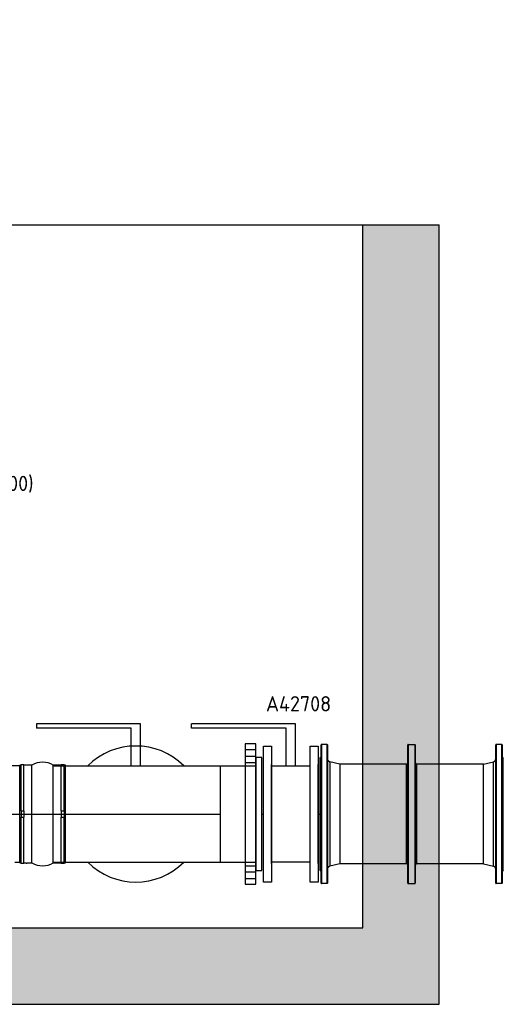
# Model space of a CAD drawing. Header units: metres. Extents: x -270273 to 328371, y -146885 to 591473.
# Tile 239 of 256: x 155237 to 156819, y -5906 to -2685. Entities that reach past the tile are written whole.
import ezdxf
from ezdxf import colors
from ezdxf.entities.mleader import LeaderData, LeaderLine
from ezdxf.math import Vec2, Vec3

# ---------------------------------------------------------------- set-up
doc = ezdxf.new("R2010")
doc.units = ezdxf.units.M
doc.layers.get('0').update_dxf_attribs({"color": 151})
for name, color, linetype in [('Iv-Hatch', 253, 'Continuous'), ('Iv-Lines 018', 1, 'Continuous'), ('Iv-status-nieuw', 170, 'Continuous'), ('Rahmen', 7, 'Continuous')]:
    doc.layers.add(name, color=color, linetype=linetype)
doc.styles.get("Standard").update_dxf_attribs({"font": 'iv-font.shx'})

# ---------------------------------------------------------------- blocks, each defined once
blk = doc.blocks.new('LF300')
for p, q in [((0, 222.5), (26, 222.5)), ((0, -222.5), (0, 222.5)), ((26, 222.5), (26, -222.5)), ((26, -162), (26, 162)), ((26, -222.5), (0, -222.5))]:
    blk.add_line(p, q)
blk = doc.blocks.new('_Dot')
at = {"color": 0, "linetype": 'ByBlock', "lineweight": -2}
blk.add_line((-0.5, 0), (-1, 0), dxfattribs=at)
at = {"color": 0, "linetype": 'ByBlock', "const_width": 0.5}
blk.add_lwpolyline([(-0.25, 0, 1), (0.25, 0, 1)], format="xyb", close=True, dxfattribs=at)
blk = doc.blocks.new('Ventilator 2 Z.A.Z.')
for p, q in [((53241.2, -12343.9), (53159.2, -12343.9)), ((53241.2, -12660.9), (53241.2, -12341.9)), ((53246.2, -12341.9), (53241.2, -12341.9)), ((53246.2, -12491.4), (53246.2, -12340.9)), ((53255.2, -12340.9), (53246.2, -12340.9)), ((53255.2, -12491.4), (53255.2, -12340.9)), ((53260.9, -12341.9), (53255.2, -12341.9)), ((53281.2, -12341.9), (53265.4, -12341.9)), ((53281.2, -12660.9), (53281.2, -12341.9)), ((53351.2, -12660.9), (53351.2, -12341.9)), ((53377.2, -12341.9), (53351.2, -12341.9)), ((53377.2, -12491.4), (53377.2, -12340.9)), ((53386.2, -12340.9), (53377.2, -12340.9)), ((53386.2, -12491.4), (53386.2, -12340.9)), ((53391.2, -12341.9), (53386.2, -12341.9)), ((53391.2, -12660.9), (53391.2, -12341.9)), ((53246.2, -12491.4), (53255.2, -12491.4)), ((53246.2, -12491.4), (53246.2, -12511.4)), ((53255.2, -12491.4), (53255.2, -12511.4)), ((53377.2, -12491.4), (53386.2, -12491.4)), ((53377.2, -12491.4), (53377.2, -12511.4)), ((53386.2, -12491.4), (53386.2, -12511.4)), ((53170.1, -12501.4), (53406.9, -12501.4)), ((53246.2, -12661.9), (53246.2, -12511.4)), ((53246.2, -12511.4), (53255.2, -12511.4)), ((53255.2, -12661.9), (53255.2, -12511.4)), ((53377.2, -12661.9), (53377.2, -12511.4)), ((53377.2, -12511.4), (53386.2, -12511.4)), ((53386.2, -12661.9), (53386.2, -12511.4)), ((53225.2, -12658.9), (53241.2, -12658.9)), ((53241.2, -12660.9), (53246.2, -12660.9)), ((53246.2, -12661.9), (53255.2, -12661.9)), ((53255.2, -12660.9), (53260.9, -12660.9)), ((53265.4, -12660.9), (53281.2, -12660.9)), ((53351.2, -12660.9), (53377.2, -12660.9)), ((53377.2, -12661.9), (53386.2, -12661.9)), ((53386.2, -12660.9), (53391.2, -12660.9))]:
    blk.add_line(p, q)
for centre, radius, start, end in [((53316.2, -12398.1), 66.2, 58.1092, 121.8908), ((53263.2, -12343.9), 3, 41.8103, 138.1897), ((53263.2, -12658.9), 3, 221.8103, 318.1897), ((53316.2, -12604.6), 66.2, 238.1092, 301.8908)]:
    blk.add_arc(centre, radius, start, end)
blk = doc.blocks.new('Voorlaskraag DN300 SDR33')
for p, q in [((19015.4, -8757.2), (19015.4, -8641.2)), ((19330.4, -8757.2), (19330.4, -8641.2)), ((19015.4, -8757.2), (19330.4, -8757.2))]:
    blk.add_line(p, q)
blk.add_lwpolyline([(19357.9, -8621.2), (18987.9, -8621.2), (18987.9, -8641.2), (19357.9, -8641.2)], close=True)
blk = doc.blocks.new('Overschuifflens DN300')
at = {"layer": 'Iv-status-nieuw'}
for p, q in [((19256.3, -8566.2), (19256.3, -8532.2)), ((19278.3, -8566.2), (19278.3, -8532.2)), ((19298.3, -8566.2), (19298.3, -8532.2)), ((19636.3, -8566.2), (19636.3, -8532.2)), ((19656.3, -8566.2), (19656.3, -8532.2)), ((19678.3, -8566.2), (19678.3, -8532.2))]:
    blk.add_line(p, q, dxfattribs=at)
blk.add_lwpolyline([(19237.3, -8566.2), (19697.3, -8566.2), (19697.3, -8532.2), (19237.3, -8532.2)], close=True, dxfattribs=at)
blk = doc.blocks.new('*U307')
for p, q in [((4, -226.5), (4, 226.5)), ((5, 227.5), (5, -227.5)), ((5, 227.5), (23.5, 227.5)), ((23.5, -227.5), (23.5, 227.5)), ((24.5, 226.5), (24.5, -226.5)), ((287.8, -226.5), (287.8, 226.5)), ((288.8, 227.5), (288.8, -227.5)), ((311.2, 227.5), (288.8, 227.5)), ((311.2, -227.5), (311.2, 227.5)), ((312.2, 226.5), (312.2, -226.5)), ((575.5, -226.5), (575.5, 226.5)), ((576.5, 227.5), (576.5, -227.5)), ((576.5, 227.5), (595, 227.5)), ((595, -227.5), (595, 227.5)), ((596, 226.5), (596, -226.5)), ((0, 183.5), (4, 187.5)), ((0, 183.5), (0, -183.5)), ((65, 163), (32.1, 171.1)), ((32.1, 171.1), (32.1, -171.1)), ((65, 163), (65, -163)), ((65, 163), (283.7, 163)), ((283.7, -163), (283.7, 163)), ((316.2, 163), (316.2, -163)), ((316.2, 163), (535, 163)), ((535, 163), (567.9, 171.1)), ((535, -163), (535, 163)), ((567.9, -171.1), (567.9, 171.1)), ((600, 183.5), (596, 187.5)), ((600, -183.5), (600, 183.5)), ((0, -183.5), (4, -187.5)), ((65, -163), (32.1, -171.1)), ((65, -163), (283.7, -163)), ((316.2, -163), (535, -163)), ((535, -163), (567.9, -171.1)), ((600, -183.5), (596, -187.5)), ((5, -227.5), (23.5, -227.5)), ((311.2, -227.5), (288.8, -227.5)), ((576.5, -227.5), (595, -227.5))]:
    blk.add_line(p, q)
for centre, radius, start, end in [((5, 226.5), 1, 90, 180), ((23.5, 226.5), 1, 0, 90), ((288.8, 226.5), 1, 90, 180), ((311.2, 226.5), 1, 0, 90), ((576.5, 226.5), 1, 90, 180), ((595, 226.5), 1, 0, 90), ((34.5, 180.8), 10, 180, 256.1303), ((283.7, 167), 4, 270, 0), ((316.2, 167), 4, 180, 270), ((565.5, 180.8), 10, 283.8697, 0), ((34.5, -180.8), 10, 103.8697, 180), ((283.7, -167), 4, 0, 90), ((316.2, -167), 4, 90, 180), ((565.5, -180.8), 10, 0, 76.1303), ((5, -226.5), 1, 180, 270), ((23.5, -226.5), 1, 270, 0), ((288.8, -226.5), 1, 180, 270), ((311.2, -226.5), 1, 270, 0), ((576.5, -226.5), 1, 180, 270), ((595, -226.5), 1, 270, 0)]:
    blk.add_arc(centre, radius, start, end)

msp = doc.modelspace()

# ---------------------------------------------------------------- hatches: boundary and pattern name
at = {"layer": 'Iv-Hatch'}
h = msp.add_hatch(color=256, dxfattribs=at)
h.dxf.hatch_style = 1
h.paths.add_polyline_path([(156609.3292, -5137.9076), (156359.3292, -5137.9076), (156359.3292, -5655.9685), (151459.3292, -5655.9685), (151459.3292, -5352.4076), (151339.8292, -5352.4076), (151339.8292, -5420.4076), (151327.8292, -5420.4076), (151327.8292, -5352.4076), (151209.3292, -5352.4076), (151209.3292, -5905.9685), (156609.3292, -5905.9685)])
h.paths.add_polyline_path([(156609.3292, -3355.9685), (156359.3292, -3355.9685), (156359.3292, -5137.9076), (156609.3292, -5137.9076)])
h.paths.add_polyline_path([(151459.3292, -3355.9685), (151209.3292, -3355.9685), (151209.3292, -4923.4076), (151327.8292, -4923.4076), (151327.8292, -4855.4076), (151339.8292, -4855.4076), (151339.8292, -4923.4076), (151459.3292, -4923.4076)])
h.paths.add_polyline_path([(151339.8292, -4855.4076), (151327.8292, -4855.4076), (151327.8292, -5137.9076), (151339.8292, -5137.9076)])
h.paths.add_polyline_path([(151459.3292, -4923.4076), (151339.8292, -4923.4076), (151339.8292, -5137.9076), (151459.3292, -5137.9076)])
h.paths.add_polyline_path([(151327.8292, -4923.4076), (151209.3292, -4923.4076), (151209.3292, -5137.9076), (151327.8292, -5137.9076)])
h.paths.add_polyline_path([(151327.8292, -5137.9076), (151209.3292, -5137.9076), (151209.3292, -5352.4076), (151327.8292, -5352.4076)], flags=17)
h.paths.add_polyline_path([(151339.8292, -5137.9076), (151327.8292, -5137.9076), (151327.8292, -5420.4076), (151339.8292, -5420.4076)], flags=17)
h.paths.add_polyline_path([(151459.3292, -5137.9076), (151339.8292, -5137.9076), (151339.8292, -5352.4076), (151459.3292, -5352.4076)], flags=17)

# ---------------------------------------------------------------- linework, layer by layer
at = {"layer": 'Iv-Lines 018'}
for p, q in [((151209.3292, -3355.9685), (156609.3292, -3355.9685)), ((156359.3292, -5655.9685), (156359.3292, -3355.9685)), ((156609.3292, -5905.9685), (156609.3292, -3355.9685)), ((151459.3292, -5655.9685), (156359.3292, -5655.9685)), ((151209.3292, -5905.9685), (156609.3292, -5905.9685))]:
    msp.add_line(p, q, dxfattribs=at)
at = {"layer": 'Iv-status-nieuw'}
for p, q in [((155632.0792, -4987.9877), (155292.5306, -4987.9877)), ((155292.5306, -4987.9877), (155292.5306, -5002.9877)), ((155632.0792, -5126.4298), (155632.0792, -4987.9877)), ((156139.3292, -4987.9877), (155799.7806, -4987.9877)), ((155799.7806, -5002.9877), (155799.7806, -4987.9877)), ((156139.3292, -5126.4298), (156139.3292, -4987.9877)), ((155602.0792, -5002.9877), (155292.5306, -5002.9877)), ((155602.0792, -5002.9877), (155292.5306, -5002.9877)), ((155602.0792, -5126.4298), (155602.0792, -5002.9877)), ((156109.3292, -5002.9877), (155799.7806, -5002.9877)), ((156109.3292, -5002.9877), (155799.7806, -5002.9877)), ((156109.3292, -5126.4298), (156109.3292, -5002.9877)), ((155347.3292, -5125.9685), (155893.3292, -5125.9685)), ((155347.3292, -5440.9685), (155347.3292, -5125.9685)), ((156187.3292, -5126.4298), (156061.3292, -5126.4298)), ((155347.3292, -5283.4685), (155893.3292, -5283.4685)), ((156029.3292, -5283.4685), (156035.3292, -5283.4685)), ((156213.3292, -5283.4685), (156219.3292, -5283.4685)), ((155347.3292, -5440.9685), (155893.3292, -5440.9685)), ((156187.3292, -5441.4298), (156061.3292, -5441.4298))]:
    msp.add_line(p, q, dxfattribs=at)
for start, end in [(45.0614838, 134.9385162), (225.0614851, 314.9385149)]:
    msp.add_arc((155617.0792, -5283.4685), 222.5, start, end, dxfattribs=at)

# ---------------------------------------------------------------- block references
for name, p in [('Ventilator 2 Z.A.Z.', (101996.1471, 7217.8889)), ('LF300', (156035.3292, -5283.4685)), ('LF300', (156187.3292, -5283.4685))]:
    msp.add_blockref(name, p, dxfattribs=at)
for name, p, rotation in [('Overschuifflens DN300', (164541.5141, 14183.835), 270), ('*U307', (156819.3292, -5283.4685), 180), ('Voorlaskraag DN300 SDR33', (164650.5669, 13889.4775), 270)]:
    msp.add_blockref(name, p, dxfattribs=dict(at, rotation=rotation))

# ---------------------------------------------------------------- leaders
at = {"layer": 'Rahmen', "color": 7, "linetype": 'Continuous'}
ml = msp.add_multileader_mtext('Standard', dxfattribs=at)
ml.set_content('\\pxsm0.9;{\\fSolid Edge ISO|b1|i0|c0|p34;VENTILATOR 2 (V42700)}', color=7)
ml.set_leader_properties()
ml.set_arrow_properties(name='DOT')
ml.build(insert=Vec2(0, 0))
ml.multileader.update_dxf_attribs({"leader_type": 0, "dogleg_length": 0, "arrow_head_size": 50})
ctx = ml.context
ctx.base_point, ctx.char_height, ctx.arrow_head_size, ctx.landing_gap_size, ctx.plane_origin = Vec3(154650.7196, -4210.3166), 50, 50, 17.5, Vec3(150117.8651, -4786.4565)
ctx.text_align_type = 1
notes = []
notes.append((ctx, [(0, (0, 0, 0), (0, 0), (1, 0), 1, [])]))
ctx.mtext.insert, ctx.mtext.width, ctx.mtext.alignment = Vec3(154930.1244, -4176.9833), 995.555187, 2
ml = msp.add_multileader_mtext('Standard', dxfattribs=at)
ml.set_content('\\pxsm0.9;{\\fSolid Edge ISO|b1|i0|c0|p34;A42708}', color=7)
ml.set_leader_properties()
ml.set_arrow_properties(name='DOT')
ml.build(insert=Vec2(0, 0))
ml.multileader.update_dxf_attribs({"leader_type": 0, "dogleg_length": 0, "arrow_head_size": 50})
ctx = ml.context
ctx.base_point, ctx.char_height, ctx.arrow_head_size, ctx.landing_gap_size, ctx.plane_origin = Vec3(155993.9354, -4922.7977), 50, 50, 17.5, Vec3(152220.7633, -5507.271)
ctx.text_align_type = 1
notes.append((ctx, [(0, (0, 0, 0), (0, 0), (1, 0), 1, [])]))
ctx.mtext.insert, ctx.mtext.alignment = Vec3(156149.5307, -4897.7977), 2
for ctx, leaders in notes:
    for number, flags, end, landing, length, lines in leaders:
        leader = LeaderData()
        leader.index, (leader.has_last_leader_line, leader.has_dogleg_vector, leader.attachment_direction) = number, flags
        leader.last_leader_point, leader.dogleg_vector, leader.dogleg_length = Vec3(end), Vec3(landing), length
        for number, points, colour, breaks in lines:
            line = LeaderLine()
            line.index, line.vertices, line.color, line.breaks = number, Vec3.list(points), colors.encode_raw_color(colour), breaks
            leader.lines.append(line)
        ctx.leaders.append(leader)

doc.saveas('drawing.dxf')
